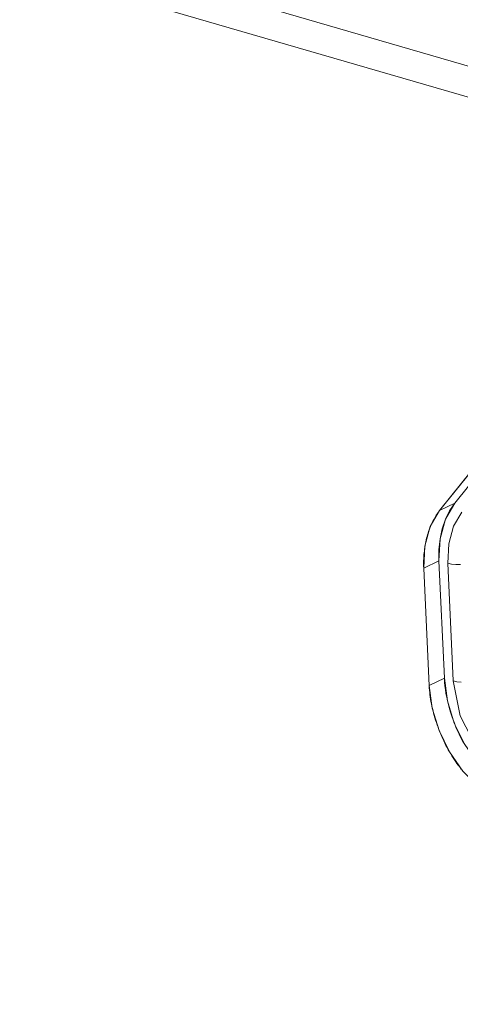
# Model space of a CAD drawing. Header units: millimetres. Extents: x 3925 to 5043, y -86 to 778.
# Tile 88 of 256: x 4540.71 to 4542.6, y 122.82 to 127.05. Entities that reach past the tile are written whole.
import ezdxf

# ---------------------------------------------------------------- set-up
doc = ezdxf.new("R2010")
doc.units = ezdxf.units.MM
doc.header["$LTSCALE"] = 46.255
for name, color, linetype in [('H30K-IO-LABEDXF_CONTINUOUS_LINE', 7, 'CONTINUOUS'), ('H30K-REAR-CODXF_CONTINUOUS_LINE', 7, 'CONTINUOUS'), ('LABEL-IO-H30DXF_CONTINUOUS_LINE', 7, 'CONTINUOUS')]:
    doc.layers.add(name, color=color, linetype=linetype)

msp = doc.modelspace()

# ---------------------------------------------------------------- linework, layer by layer
at = {"layer": 'H30K-IO-LABEDXF_CONTINUOUS_LINE', "color": 7, "linetype": 'Continuous', "lineweight": 0}
for p, q in [((4542.5102, 124.9439), (4542.8336, 125.3476)), ((4542.4652, 124.1921), (4542.4419, 124.6967))]:
    msp.add_line(p, q, dxfattribs=at)
for points in [[(4542.486, 124.9075), (4542.4875, 124.9103), (4542.4891, 124.9131), (4542.4908, 124.9158), (4542.4924, 124.9186), (4542.4941, 124.9212), (4542.4958, 124.9239), (4542.4975, 124.9265), (4542.4992, 124.9291), (4542.501, 124.9317), (4542.5028, 124.9342), (4542.5046, 124.9367), (4542.5064, 124.9391), (4542.5083, 124.9415), (4542.5102, 124.9439)], [(4542.4419, 124.6967), (4542.4416, 124.7051), (4542.4415, 124.7134), (4542.4415, 124.7217), (4542.4416, 124.73), (4542.4419, 124.7382), (4542.4423, 124.7464), (4542.4429, 124.7545), (4542.4436, 124.7626), (4542.4445, 124.7707), (4542.4455, 124.7786), (4542.4466, 124.7866), (4542.4479, 124.7944), (4542.4493, 124.8022), (4542.4508, 124.8099), (4542.4525, 124.8175), (4542.4543, 124.8251), (4542.4562, 124.8326), (4542.4583, 124.8399), (4542.4605, 124.8472), (4542.4629, 124.8544), (4542.4653, 124.8614), (4542.4679, 124.8684), (4542.4706, 124.8752), (4542.4734, 124.8819), (4542.4764, 124.8885), (4542.4795, 124.895), (4542.4827, 124.9013), (4542.486, 124.9075)], [(4542.5799, 123.865), (4542.5741, 123.8733), (4542.5685, 123.8819), (4542.563, 123.8906), (4542.5576, 123.8994), (4542.5523, 123.9083), (4542.5472, 123.9174), (4542.5422, 123.9266), (4542.5373, 123.9359), (4542.5326, 123.9454), (4542.528, 123.9549), (4542.5235, 123.9645), (4542.5192, 123.9742), (4542.515, 123.9839), (4542.5109, 123.9937), (4542.5071, 124.0036), (4542.5033, 124.0135), (4542.4997, 124.0235), (4542.4963, 124.0335), (4542.4931, 124.0435), (4542.49, 124.0536), (4542.487, 124.0637), (4542.4843, 124.0737), (4542.4817, 124.0838), (4542.4792, 124.0938), (4542.477, 124.1039), (4542.4749, 124.1139), (4542.473, 124.1239), (4542.4713, 124.1338), (4542.4698, 124.1437), (4542.4685, 124.1535), (4542.4674, 124.1633), (4542.4664, 124.173), (4542.4657, 124.1826), (4542.4652, 124.1921)], [(4542.603, 123.8342), (4542.5982, 123.8402), (4542.5935, 123.8463), (4542.5889, 123.8525), (4542.5843, 123.8587), (4542.5799, 123.865)]]:
    msp.add_lwpolyline(points, dxfattribs=at)
at = {"layer": 'H30K-REAR-CODXF_CONTINUOUS_LINE', "color": 7, "linetype": 'Continuous', "lineweight": 0}
for p, q in [((4506.9998, 137.2163), (4587.8336, 113.7049)), ((4507.0932, 137.0549), (4587.927, 113.5436)), ((4542.5701, 124.8764), (4542.6058, 124.9374)), ((4542.5492, 124.8008), (4542.5701, 124.8764)), ((4542.545, 124.7173), (4542.5492, 124.8008)), ((4542.5682, 124.2127), (4542.545, 124.7173)), ((4542.545, 124.7173), (4542.5614, 124.7138)), ((4542.5614, 124.7138), (4542.5799, 124.7122)), ((4542.5799, 124.7122), (4542.5995, 124.7125)), ((4542.5981, 124.0628), (4542.5682, 124.2127))]:
    msp.add_line(p, q, dxfattribs=at)
for points in [[(4542.5682, 124.2127), (4542.5846, 124.2092), (4542.6032, 124.2076)], [(4542.7748, 123.8103), (4542.6706, 123.921), (4542.5981, 124.0628)]]:
    msp.add_lwpolyline(points, dxfattribs=at)
at = {"layer": 'LABEL-IO-H30DXF_CONTINUOUS_LINE', "color": 7, "linetype": 'Continuous', "lineweight": 0}
for p, q in [((4542.5754, 124.9755), (4542.8988, 125.3792)), ((4542.5754, 124.9755), (4542.8988, 125.3792)), ((4542.5101, 124.944), (4542.8335, 125.3477)), ((4542.5754, 124.9755), (4542.5101, 124.944)), ((4542.5352, 124.9066), (4542.5754, 124.9755)), ((4542.5072, 124.7283), (4542.4419, 124.6968)), ((4542.5304, 124.2237), (4542.5072, 124.7283)), ((4542.5304, 124.2237), (4542.5072, 124.7283)), ((4542.4651, 124.1922), (4542.4419, 124.6968)), ((4542.5304, 124.2237), (4542.4651, 124.1922))]:
    msp.add_line(p, q, dxfattribs=at)
for points in [[(4542.4419, 124.6968), (4542.4467, 124.7912), (4542.4699, 124.8751), (4542.5101, 124.944)], [(4542.5072, 124.7283), (4542.5073, 124.776), (4542.5119, 124.8218), (4542.521, 124.865), (4542.535, 124.9062), (4542.5529, 124.9425), (4542.5754, 124.9755)], [(4542.5072, 124.7283), (4542.512, 124.8227), (4542.5352, 124.9066)], [(4542.5435, 124.127), (4542.5403, 124.1421), (4542.5374, 124.1587), (4542.5349, 124.1753), (4542.5329, 124.1917), (4542.5315, 124.2066), (4542.5304, 124.2237)], [(4542.8947, 123.7022), (4542.8174, 123.7351), (4542.7431, 123.7875), (4542.6754, 123.8567), (4542.6178, 123.9392), (4542.573, 124.031), (4542.5434, 124.1274), (4542.5304, 124.2237)], [(4542.8293, 123.6708), (4542.7521, 123.7037), (4542.6778, 123.756), (4542.6101, 123.8252), (4542.5525, 123.9077), (4542.5077, 123.9995), (4542.4781, 124.096), (4542.4651, 124.1922)], [(4542.5732, 124.0305), (4542.5676, 124.0453), (4542.5618, 124.0617), (4542.5564, 124.0782), (4542.552, 124.0933), (4542.5476, 124.1099), (4542.5435, 124.127)], [(4542.6179, 123.939), (4542.61, 123.9527), (4542.6017, 123.9681), (4542.5938, 123.9838), (4542.587, 123.9981), (4542.5799, 124.0141), (4542.5732, 124.0305)]]:
    msp.add_lwpolyline(points, dxfattribs=at)

doc.saveas('drawing.dxf')
